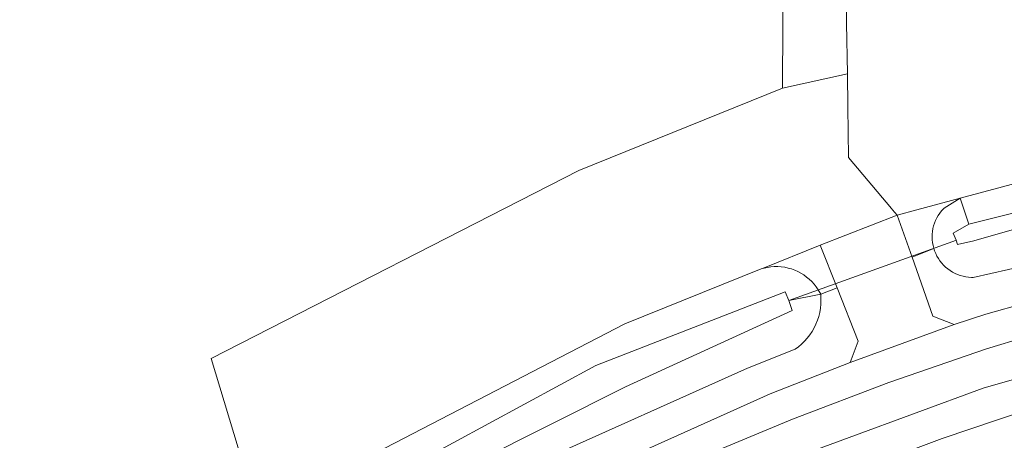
# Model space of a CAD drawing. Extents: x 140829 to 145054, y 448512 to 451778.
# Tile 14 of 152: x 141227 to 141272, y 449522 to 449541. Entities that reach past the tile are written whole.
import ezdxf
from ezdxf import colors
from ezdxf.entities.mleader import LeaderData, LeaderLine
from ezdxf.math import Vec2, Vec3

# ---------------------------------------------------------------- set-up
doc = ezdxf.new("R2010")
doc.units = 0
doc.header["$MEASUREMENT"] = 0
for name, color, linetype in [('geometrie2dBegroeidTerreindeel', 7, 'Continuous'), ('geometrie2dOnbegroeidTerreindeel', 7, 'Continuous'), ('geometrie2dOndersteunendWaterdeel', 7, 'Continuous'), ('geometrie2dOndersteunendWegdeel', 7, 'Continuous'), ('geometrie2dOverigeConstructie', 7, 'Continuous'), ('geometrie2dWaterdeel', 7, 'Continuous'), ('geometrie2dWegdeel', 7, 'Continuous'), ('HMPAL', 1, 'Continuous')]:
    doc.layers.add(name, color=color, linetype=linetype)
doc.styles.get("Standard").update_dxf_attribs({"font": 'arial.ttf'})

msp = doc.modelspace()

# ---------------------------------------------------------------- linework, layer by layer
at = {"layer": 'geometrie2dBegroeidTerreindeel', "linetype": 'Continuous', "lineweight": 0}
for p, q in [((141262.334, 449592.698), (141262.075, 449540.806)), ((141265.024, 449540.806), (141264.618, 449569.781)), ((141262.075, 449540.806), (141262.06, 449537.797)), ((141265.056, 449538.471), (141265.024, 449540.806)), ((141265.078, 449536.94), (141265.056, 449538.471)), ((141262.06, 449537.797), (141252.661, 449534.008)), ((141262.06, 449537.797), (141262.06, 449537.797)), ((141265.11, 449534.596), (141265.078, 449536.94)), ((141267.093, 449532.256), (141265.11, 449534.596)), ((141276.755, 449534.472), (141270.261, 449532.726)), ((141252.661, 449534.008), (141235.708, 449525.321)), ((141270.261, 449532.726), (141268.268, 449532.19)), ((141267.146, 449532.192), (141267.093, 449532.256)), ((141267.356, 449531.944), (141267.146, 449532.192)), ((141268.268, 449532.19), (141267.356, 449531.944)), ((141235.708, 449525.321), (141237.994, 449517.729))]:
    msp.add_line(p, q, dxfattribs=at)
at = {"layer": 'geometrie2dOnbegroeidTerreindeel', "linetype": 'Continuous', "lineweight": 0}
for p, q in [((141262.06, 449537.797), (141265.056, 449538.471)), ((141265.056, 449538.471), (141265.078, 449536.94)), ((141252.661, 449534.008), (141262.06, 449537.797)), ((141265.078, 449536.94), (141265.11, 449534.596)), ((141265.11, 449534.596), (141267.093, 449532.256)), ((141235.708, 449525.321), (141252.661, 449534.008)), ((141267.356, 449531.944), (141263.808, 449530.563)), ((141267.093, 449532.256), (141267.146, 449532.192)), ((141267.146, 449532.192), (141267.356, 449531.944)), ((141263.808, 449530.563), (141261.144, 449529.487)), ((141261.073, 449529.458), (141254.788, 449526.921)), ((141261.144, 449529.487), (141261.073, 449529.458)), ((141261.073, 449529.458), (141261.073, 449529.458)), ((141254.788, 449526.921), (141242.892, 449520.751)), ((141237.994, 449517.729), (141235.708, 449525.321))]:
    msp.add_line(p, q, dxfattribs=at)
at = {"layer": 'geometrie2dOndersteunendWaterdeel', "linetype": 'Continuous', "lineweight": 0}
for p, q in [((141270.261, 449532.726), (141276.755, 449534.472)), ((141276.937, 449533.107), (141270.668, 449531.525)), ((141269.517, 449532.264), (141270.261, 449532.726)), ((141270.261, 449532.726), (141270.668, 449531.525)), ((141270.668, 449531.525), (141270.261, 449532.726)), ((141270.887, 449530.756), (141277.084, 449532.525)), ((141269.185, 449531.813), (141269.249, 449531.926)), ((141269.249, 449531.926), (141269.322, 449532.035)), ((141269.322, 449532.035), (141269.402, 449532.138)), ((141269.402, 449532.138), (141269.489, 449532.236)), ((141269.489, 449532.236), (141269.517, 449532.264)), ((141269.008, 449531.324), (141269.039, 449531.45)), ((141269.039, 449531.45), (141269.079, 449531.575)), ((141269.079, 449531.575), (141269.127, 449531.696)), ((141269.127, 449531.696), (141269.185, 449531.813)), ((141270.668, 449531.525), (141269.946, 449531.118)), ((141268.968, 449530.935), (141268.972, 449531.065)), ((141268.972, 449531.065), (141268.985, 449531.195)), ((141268.985, 449531.195), (141269.008, 449531.324)), ((141269.946, 449531.118), (141270.074, 449530.781)), ((141268.972, 449530.804), (141268.968, 449530.935)), ((141268.987, 449530.674), (141268.972, 449530.804)), ((141269.01, 449530.545), (141268.987, 449530.674)), ((141269.041, 449530.419), (141269.01, 449530.545)), ((141270.074, 449530.781), (141270.145, 449530.595)), ((141270.145, 449530.595), (141270.887, 449530.756)), ((141269.044, 449530.409), (141269.041, 449530.419)), ((141269.083, 449530.294), (141269.044, 449530.409)), ((141269.132, 449530.173), (141269.083, 449530.294)), ((141269.189, 449530.056), (141269.132, 449530.173)), ((141269.255, 449529.942), (141269.189, 449530.056)), ((141275.228, 449530.048), (141270.86, 449529.067)), ((141269.328, 449529.835), (141269.255, 449529.942)), ((141269.409, 449529.732), (141269.328, 449529.835)), ((141269.497, 449529.635), (141269.409, 449529.732)), ((141269.591, 449529.544), (141269.497, 449529.635)), ((141254.788, 449526.921), (141261.073, 449529.458)), ((141261.073, 449529.458), (141261.213, 449529.499)), ((141261.213, 449529.499), (141261.37, 449529.532)), ((141261.37, 449529.532), (141261.528, 449529.555)), ((141261.528, 449529.555), (141261.687, 449529.567)), ((141261.687, 449529.567), (141261.847, 449529.567)), ((141261.847, 449529.567), (141262.006, 449529.557)), ((141262.006, 449529.557), (141262.165, 449529.534)), ((141262.165, 449529.534), (141262.321, 449529.502)), ((141262.321, 449529.502), (141262.475, 449529.458)), ((141262.475, 449529.458), (141262.626, 449529.403)), ((141262.626, 449529.403), (141262.772, 449529.339)), ((141262.772, 449529.339), (141262.913, 449529.264)), ((141262.913, 449529.264), (141263.048, 449529.181)), ((141263.048, 449529.181), (141263.177, 449529.087)), ((141269.692, 449529.461), (141269.591, 449529.544)), ((141269.797, 449529.384), (141269.692, 449529.461)), ((141269.908, 449529.315), (141269.797, 449529.384)), ((141270.025, 449529.255), (141269.908, 449529.315)), ((141270.144, 449529.201), (141270.025, 449529.255)), ((141270.267, 449529.157), (141270.144, 449529.201)), ((141270.393, 449529.122), (141270.267, 449529.157)), ((141263.177, 449529.087), (141263.301, 449528.984)), ((141263.301, 449528.984), (141263.416, 449528.874)), ((141263.416, 449528.874), (141263.523, 449528.755)), ((141263.523, 449528.755), (141263.622, 449528.629)), ((141270.52, 449529.094), (141270.393, 449529.122)), ((141270.65, 449529.076), (141270.52, 449529.094)), ((141270.78, 449529.068), (141270.65, 449529.076)), ((141270.86, 449529.067), (141270.78, 449529.068)), ((141262.191, 449528.406), (141253.455, 449525.005)), ((141262.357, 449527.999), (141262.191, 449528.406)), ((141262.191, 449528.406), (141262.191, 449528.406)), ((141262.357, 449527.999), (141263.827, 449528.292)), ((141263.827, 449528.292), (141262.357, 449527.999)), ((141263.622, 449528.629), (141263.711, 449528.497)), ((141263.711, 449528.497), (141263.717, 449528.488)), ((141263.717, 449528.488), (141263.827, 449528.292)), ((141263.827, 449528.292), (141263.834, 449528.214)), ((141263.827, 449528.292), (141263.827, 449528.292)), ((141262.503, 449527.534), (141262.357, 449527.999)), ((141263.835, 449527.833), (141263.815, 449527.643)), ((141263.834, 449528.214), (141263.84, 449528.023)), ((141263.84, 449528.023), (141263.835, 449527.833)), ((141254.825, 449524.011), (141262.503, 449527.534)), ((141263.783, 449527.455), (141263.736, 449527.271)), ((141263.815, 449527.643), (141263.783, 449527.455)), ((141242.892, 449520.751), (141254.788, 449526.921)), ((141263.607, 449526.912), (141263.525, 449526.74)), ((141263.679, 449527.088), (141263.607, 449526.912)), ((141263.736, 449527.271), (141263.679, 449527.088)), ((141263.324, 449526.417), (141263.206, 449526.266)), ((141263.429, 449526.575), (141263.324, 449526.417)), ((141263.525, 449526.74), (141263.429, 449526.575)), ((141262.943, 449525.992), (141262.797, 449525.868)), ((141263.08, 449526.124), (141262.943, 449525.992)), ((141263.206, 449526.266), (141263.08, 449526.124)), ((141262.649, 449525.76), (141260.446, 449524.882)), ((141262.797, 449525.868), (141262.649, 449525.76)), ((141253.455, 449525.005), (141243.665, 449519.703)), ((141260.446, 449524.882), (141249.982, 449520.189)), ((141244.282, 449518.735), (141254.825, 449524.011))]:
    msp.add_line(p, q, dxfattribs=at)
at = {"layer": 'geometrie2dOndersteunendWegdeel', "linetype": 'Continuous', "lineweight": 0}
for p, q in [((141268.268, 449532.19), (141270.261, 449532.726)), ((141270.261, 449532.726), (141269.517, 449532.264)), ((141267.356, 449531.944), (141268.268, 449532.19)), ((141268.04, 449529.997), (141267.356, 449531.944)), ((141267.356, 449531.944), (141267.356, 449531.944)), ((141269.249, 449531.926), (141269.185, 449531.813)), ((141269.322, 449532.035), (141269.249, 449531.926)), ((141269.402, 449532.138), (141269.322, 449532.035)), ((141269.489, 449532.236), (141269.402, 449532.138)), ((141269.517, 449532.264), (141269.489, 449532.236)), ((141269.039, 449531.45), (141269.008, 449531.324)), ((141269.079, 449531.575), (141269.039, 449531.45)), ((141269.127, 449531.696), (141269.079, 449531.575)), ((141269.185, 449531.813), (141269.127, 449531.696)), ((141268.972, 449531.065), (141268.968, 449530.935)), ((141268.985, 449531.195), (141268.972, 449531.065)), ((141269.008, 449531.324), (141268.985, 449531.195)), ((141261.144, 449529.487), (141263.808, 449530.563)), ((141263.808, 449530.563), (141264.59, 449528.584)), ((141263.808, 449530.563), (141263.808, 449530.563)), ((141268.968, 449530.935), (141268.972, 449530.804)), ((141268.972, 449530.804), (141268.987, 449530.674)), ((141268.987, 449530.674), (141269.01, 449530.545)), ((141269.01, 449530.545), (141269.041, 449530.419)), ((141269.044, 449530.409), (141268.04, 449529.997)), ((141268.04, 449529.997), (141269.044, 449530.409)), ((141269.041, 449530.419), (141269.044, 449530.409)), ((141269.044, 449530.409), (141269.083, 449530.294)), ((141269.083, 449530.294), (141269.132, 449530.173)), ((141269.132, 449530.173), (141269.189, 449530.056)), ((141269.189, 449530.056), (141269.255, 449529.942)), ((141270.86, 449529.067), (141275.228, 449530.048)), ((141268.994, 449527.275), (141268.04, 449529.997)), ((141269.255, 449529.942), (141269.328, 449529.835)), ((141269.328, 449529.835), (141269.409, 449529.732)), ((141269.409, 449529.732), (141269.497, 449529.635)), ((141269.497, 449529.635), (141269.591, 449529.544)), ((141279.948, 449529.756), (141271.443, 449527.377)), ((141261.213, 449529.499), (141261.073, 449529.458)), ((141261.073, 449529.458), (141261.144, 449529.487)), ((141261.37, 449529.532), (141261.213, 449529.499)), ((141261.528, 449529.555), (141261.37, 449529.532)), ((141261.687, 449529.567), (141261.528, 449529.555)), ((141261.847, 449529.567), (141261.687, 449529.567)), ((141262.006, 449529.557), (141261.847, 449529.567)), ((141262.165, 449529.534), (141262.006, 449529.557)), ((141262.321, 449529.502), (141262.165, 449529.534)), ((141262.475, 449529.458), (141262.321, 449529.502)), ((141262.626, 449529.403), (141262.475, 449529.458)), ((141262.772, 449529.339), (141262.626, 449529.403)), ((141262.913, 449529.264), (141262.772, 449529.339)), ((141263.048, 449529.181), (141262.913, 449529.264)), ((141263.177, 449529.087), (141263.048, 449529.181)), ((141269.591, 449529.544), (141269.692, 449529.461)), ((141269.692, 449529.461), (141269.797, 449529.384)), ((141269.797, 449529.384), (141269.908, 449529.315)), ((141269.908, 449529.315), (141270.025, 449529.255)), ((141270.025, 449529.255), (141270.144, 449529.201)), ((141270.144, 449529.201), (141270.267, 449529.157)), ((141270.267, 449529.157), (141270.393, 449529.122)), ((141263.301, 449528.984), (141263.177, 449529.087)), ((141263.416, 449528.874), (141263.301, 449528.984)), ((141263.523, 449528.755), (141263.416, 449528.874)), ((141263.622, 449528.629), (141263.523, 449528.755)), ((141270.393, 449529.122), (141270.52, 449529.094)), ((141270.52, 449529.094), (141270.65, 449529.076)), ((141270.65, 449529.076), (141270.78, 449529.068)), ((141270.78, 449529.068), (141270.86, 449529.067)), ((141263.711, 449528.497), (141263.622, 449528.629)), ((141263.717, 449528.488), (141263.711, 449528.497)), ((141263.827, 449528.292), (141263.717, 449528.488)), ((141263.827, 449528.292), (141264.59, 449528.584)), ((141264.59, 449528.584), (141263.827, 449528.292)), ((141263.834, 449528.214), (141263.827, 449528.292)), ((141263.827, 449528.292), (141263.827, 449528.292)), ((141264.59, 449528.584), (141265.561, 449526.122)), ((141263.815, 449527.643), (141263.835, 449527.833)), ((141263.84, 449528.023), (141263.834, 449528.214)), ((141263.835, 449527.833), (141263.84, 449528.023)), ((141263.736, 449527.271), (141263.783, 449527.455)), ((141263.783, 449527.455), (141263.815, 449527.643)), ((141271.443, 449527.377), (141269.987, 449526.9)), ((141263.525, 449526.74), (141263.607, 449526.912)), ((141263.607, 449526.912), (141263.679, 449527.088)), ((141263.679, 449527.088), (141263.736, 449527.271)), ((141269.987, 449526.9), (141268.994, 449527.275)), ((141269.987, 449526.9), (141269.987, 449526.9)), ((141263.206, 449526.266), (141263.324, 449526.417)), ((141263.324, 449526.417), (141263.429, 449526.575)), ((141263.429, 449526.575), (141263.525, 449526.74)), ((141262.797, 449525.868), (141262.943, 449525.992)), ((141262.943, 449525.992), (141263.08, 449526.124)), ((141263.08, 449526.124), (141263.206, 449526.266)), ((141265.561, 449526.122), (141265.18, 449525.148)), ((141260.446, 449524.882), (141262.649, 449525.76)), ((141262.649, 449525.76), (141262.797, 449525.868)), ((141265.18, 449525.148), (141261.503, 449523.697)), ((141249.982, 449520.189), (141260.446, 449524.882)), ((141261.503, 449523.697), (141249.907, 449518.496))]:
    msp.add_line(p, q, dxfattribs=at)
at = {"layer": 'geometrie2dOverigeConstructie', "linetype": 'Continuous', "lineweight": 0}
for p, q in [((141270.098, 449530.789), (141262.357, 449527.999)), ((141262.357, 449527.999), (141270.098, 449530.789))]:
    msp.add_line(p, q, dxfattribs=at)
at = {"layer": 'geometrie2dWaterdeel', "linetype": 'Continuous', "lineweight": 0}
for p, q in [((141270.668, 449531.525), (141276.937, 449533.107)), ((141277.084, 449532.525), (141270.887, 449530.756)), ((141269.946, 449531.118), (141270.668, 449531.525)), ((141270.074, 449530.781), (141269.946, 449531.118)), ((141270.145, 449530.595), (141270.074, 449530.781)), ((141270.887, 449530.756), (141270.145, 449530.595)), ((141253.455, 449525.005), (141262.191, 449528.406)), ((141262.191, 449528.406), (141262.357, 449527.999)), ((141262.357, 449527.999), (141262.503, 449527.534)), ((141262.503, 449527.534), (141254.825, 449524.011)), ((141243.665, 449519.703), (141253.455, 449525.005)), ((141253.455, 449525.005), (141253.455, 449525.005)), ((141254.825, 449524.011), (141244.282, 449518.735))]:
    msp.add_line(p, q, dxfattribs=at)
at = {"layer": 'geometrie2dWegdeel', "linetype": 'Continuous', "lineweight": 0}
for p, q in [((141262.075, 449540.806), (141262.334, 449592.698)), ((141264.618, 449569.781), (141265.024, 449540.806)), ((141262.06, 449537.797), (141262.075, 449540.806)), ((141265.024, 449540.806), (141265.056, 449538.471)), ((141265.056, 449538.471), (141262.06, 449537.797)), ((141263.808, 449530.563), (141267.356, 449531.944)), ((141267.356, 449531.944), (141268.04, 449529.997)), ((141264.59, 449528.584), (141263.808, 449530.563)), ((141268.04, 449529.997), (141268.994, 449527.275)), ((141268.04, 449529.997), (141268.04, 449529.997)), ((141271.443, 449527.377), (141279.948, 449529.756)), ((141265.561, 449526.122), (141264.59, 449528.584)), ((141269.987, 449526.9), (141271.443, 449527.377)), ((141265.18, 449525.148), (141269.987, 449526.9)), ((141269.987, 449526.9), (141265.18, 449525.148)), ((141268.994, 449527.275), (141269.987, 449526.9)), ((141282.036, 449527.053), (141271.328, 449523.951)), ((141271.328, 449523.951), (141282.036, 449527.053)), ((141271.482, 449525.768), (141276.036, 449527.165)), ((141276.036, 449527.165), (141271.482, 449525.768)), ((141265.18, 449525.148), (141265.561, 449526.122)), ((141266.976, 449524.222), (141271.482, 449525.768)), ((141271.482, 449525.768), (141266.976, 449524.222)), ((141261.503, 449523.697), (141265.18, 449525.148)), ((141262.523, 449522.528), (141266.976, 449524.222)), ((141266.976, 449524.222), (141262.523, 449522.528)), ((141249.907, 449518.496), (141261.503, 449523.697)), ((141271.328, 449523.951), (141260.863, 449520.111)), ((141260.863, 449520.111), (141271.328, 449523.951)), ((141273.42, 449522.974), (141269.439, 449521.633)), ((141269.439, 449521.633), (141273.42, 449522.974)), ((141258.13, 449520.689), (141262.523, 449522.528)), ((141262.523, 449522.528), (141258.13, 449520.689)), ((141269.439, 449521.633), (141265.502, 449520.167)), ((141265.502, 449520.167), (141269.439, 449521.633))]:
    msp.add_line(p, q, dxfattribs=at)

# ---------------------------------------------------------------- next in the draw order: leaders
at = {"layer": 'HMPAL', "lineweight": 0}
ml = msp.add_multileader_mtext('Standard', dxfattribs=at)
ml.set_content('BEGIN INSPECTIE', color=256)
ml.set_leader_properties()
ml.build(insert=Vec2(0, 0))
ml.multileader.update_dxf_attribs({"dogleg_length": 0.36, "arrow_head_size": 100})
ctx = ml.context
ctx.base_point, ctx.char_height, ctx.arrow_head_size, ctx.landing_gap_size, ctx.plane_origin, ctx.plane_x_axis, ctx.plane_y_axis = Vec3(141515.477, 450531.727), 50, 100, 0.09, Vec3(148901.031, 452787.077), Vec3(0.999937, -0.011216), Vec3(0.011216, 0.999937)
notes = []
notes.append((ctx, [(0, (1, 1, 0), (141515.117, 450531.731), (0.999937, -0.011216), 0.36, [(0, [(141129.778, 449425.511)], 0, [])])]))
ctx.mtext.insert, ctx.mtext.text_direction, ctx.mtext.rotation, ctx.mtext.flow_direction = Vec3(141515.848, 450556.724), Vec3(0.999937, -0.011216), 6.271969, 5
ctx.mtext.has_bg_fill, ctx.mtext.bg_color, ctx.mtext.bg_scale_factor, ctx.mtext.bg_transparency, ctx.mtext.use_window_bg_color = 1, -1027028792, 1.5, 0, 1
for ctx, leaders in notes:
    for number, flags, end, landing, length, lines in leaders:
        leader = LeaderData()
        leader.index, (leader.has_last_leader_line, leader.has_dogleg_vector, leader.attachment_direction) = number, flags
        leader.last_leader_point, leader.dogleg_vector, leader.dogleg_length = Vec3(end), Vec3(landing), length
        for number, points, colour, breaks in lines:
            line = LeaderLine()
            line.index, line.vertices, line.color, line.breaks = number, Vec3.list(points), colors.encode_raw_color(colour), breaks
            leader.lines.append(line)
        ctx.leaders.append(leader)

doc.saveas('drawing.dxf')
